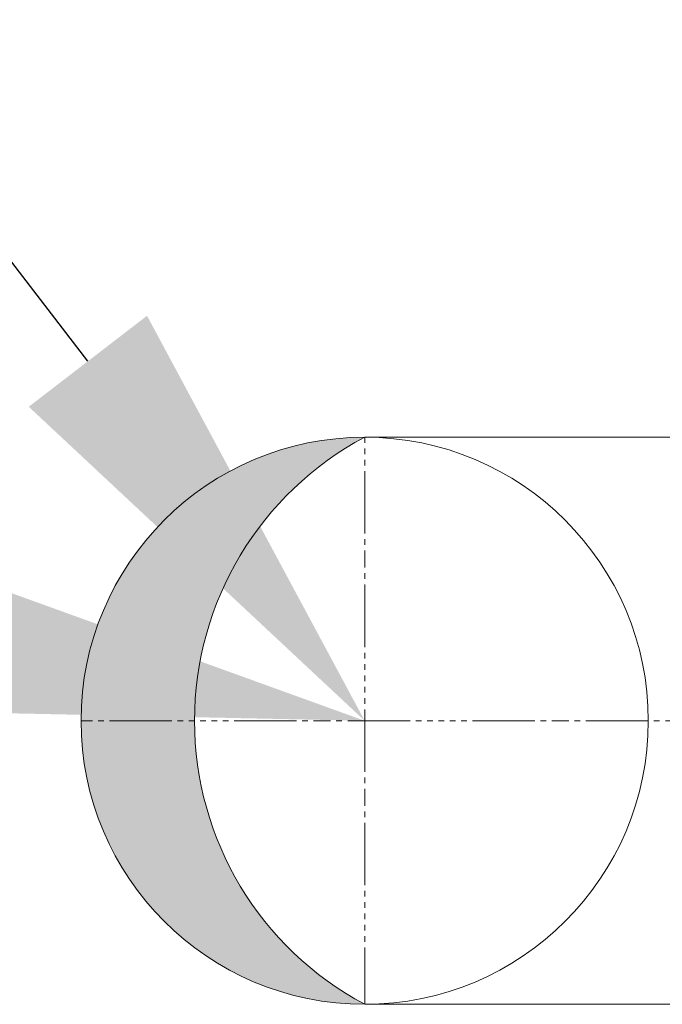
# Model space of a CAD drawing. Header units: centimetres. Extents: x 8435 to 34224, y 15581 to 23928.
# Tile 15 of 256: x 13987 to 13999, y 18211 to 18229. Entities that reach past the tile are written whole.
import ezdxf
from ezdxf import colors
from ezdxf.entities.mleader import LeaderData, LeaderLine
from ezdxf.math import Vec2, Vec3

# ---------------------------------------------------------------- set-up
doc = ezdxf.new("R2010")
doc.units = ezdxf.units.CM
doc.header["$LTSCALE"] = 0.2
doc.linetypes.add('DASHDOT', pattern=[1, 0.5, -0.25, 0, -0.25])
for name, color, linetype, lineweight in [('2DL_PRO_w', 42, 'Continuous', 15), ('_ET_OPIS', 7, 'Continuous', 20), ('CP_AXISAC', 7, 'DASHDOT', 9)]:
    doc.layers.add(name, color=color, linetype=linetype, lineweight=lineweight)
doc.styles.add('CP_ATTR', font='arial.ttf')
doc.styles.add('SIMPLEX', font='simplex.shx', dxfattribs={"height": 12})

# ---------------------------------------------------------------- blocks, each defined once
blk = doc.blocks.new('RoZplus')
blk.add_hatch(color=256).paths.add_polyline_path([(0, 0.5, -0.6), (0, -0.5, 1)])
at = {"linetype": 'Continuous'}
for centre, radius, start, end in [((0, 0), 0.5, 90, 270), ((0, 0), 0.5, 270, 90), ((-0.2667, 0), 0.5667, 298.0725, 61.9275)]:
    blk.add_arc(centre, radius, start, end, dxfattribs=at)
blk = doc.blocks.new('*U11')
at = {"layer": 'CP_AXISAC'}
for p, q in [((0, 0.5), (0, -0.5)), ((-0.5, 0), (0.5, 0))]:
    blk.add_line(p, q, dxfattribs=at)
blk.add_blockref('RoZplus', (0, 0))
at = {"style": 'CP_ATTR', "flags": 9}
for tag in ['NAME', 'PRODUCER', 'PRODUCT-TYPE', 'ARTICLE', 'FLOW', 'NUMBER', 'SYSTEM', 'FORM', 'SIZE', 'CHARACTER', 'ORDER-NO', 'GROUP', 'OTHER']:
    blk.add_attdef(tag, (0, 0), '', height=0.0001, dxfattribs=at)
blk = doc.blocks.new('*U44')
for p, q in [((0, -5), (0, 5)), ((0, 5), (0, 5)), ((0, 5), (15, 5)), ((0, -5), (0, -5)), ((0, -5), (15, -5))]:
    blk.add_line(p, q)
at = {"layer": 'CP_AXISAC'}
for p, q in [((15, 5), (15, -5)), ((0, 0), (20, 0))]:
    blk.add_line(p, q, dxfattribs=at)
at = {"xscale": 10, "yscale": 10}
blk.add_blockref('RoZplus', (15, 0), dxfattribs=at)
at = {"style": 'CP_ATTR', "flags": 9}
for tag in ['NAME', 'PRODUCER', 'PRODUCT-TYPE', 'ARTICLE', 'FLOW', 'NUMBER', 'SYSTEM', 'FORM', 'SIZE', 'CHARACTER', 'ORDER-NO', 'GROUP', 'OTHER']:
    blk.add_attdef(tag, (0, 0), '', height=0.0001, dxfattribs=at)

msp = doc.modelspace()

# ---------------------------------------------------------------- block references
at = {"layer": '2DL_PRO_w', "xscale": 10, "yscale": 10, "zscale": 50.9614312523, "rotation": 180}
msp.add_blockref('*U11', (13993.469, 18216.329), dxfattribs=at)
at = {"layer": '2DL_PRO_w', "yscale": -1, "zscale": 10, "rotation": 180}
msp.add_blockref('*U44', (14008.469, 18216.329), dxfattribs=at)

# ---------------------------------------------------------------- leaders
at = {"layer": '_ET_OPIS', "ltscale": 2}
ml = msp.add_multileader_mtext('Standard', dxfattribs=at)
ml.set_content('K1 ', color=256, style='SIMPLEX')
ml.set_leader_properties()
ml.build(insert=Vec2(0, 0))
ml.multileader.update_dxf_attribs({"dogleg_length": 2, "arrow_head_size": 8})
ctx = ml.context
ctx.base_point, ctx.char_height, ctx.arrow_head_size, ctx.landing_gap_size, ctx.plane_origin = Vec3(13957.676, 18244.768), 8, 8, 1, Vec3(14485.609, 18474.123)
notes = []
notes.append((ctx, [(0, (1, 1, 0), (13971.581, 18244.768), (-1, 0), 2, [(0, [(13993.469, 18216.329)], 0, [])])]))
ctx.mtext.insert, ctx.mtext.width, ctx.mtext.defined_height, ctx.mtext.flow_direction = Vec3(13958.676, 18248.768), 213.05204, 51.024, 5
ml = msp.add_multileader_mtext('Standard', dxfattribs=at)
ml.set_content('K3 ', color=256, style='SIMPLEX')
ml.set_leader_properties()
ml.build(insert=Vec2(0, 0))
ml.multileader.update_dxf_attribs({"dogleg_length": 2, "arrow_head_size": 8})
ctx = ml.context
ctx.base_point, ctx.char_height, ctx.arrow_head_size, ctx.landing_gap_size, ctx.plane_origin = Vec3(13943.447, 18222.411), 8, 8, 1, Vec3(14440.44, 18474.123)
notes.append((ctx, [(0, (1, 1, 0), (13960.781, 18222.411), (-1, 0), 2, [(0, [(13993.469, 18216.329)], 0, [])])]))
ctx.mtext.insert, ctx.mtext.width, ctx.mtext.defined_height, ctx.mtext.flow_direction = Vec3(13944.447, 18226.411), 213.05204, 51.024, 5
for ctx, leaders in notes:
    for number, flags, end, landing, length, lines in leaders:
        leader = LeaderData()
        leader.index, (leader.has_last_leader_line, leader.has_dogleg_vector, leader.attachment_direction) = number, flags
        leader.last_leader_point, leader.dogleg_vector, leader.dogleg_length = Vec3(end), Vec3(landing), length
        for number, points, colour, breaks in lines:
            line = LeaderLine()
            line.index, line.vertices, line.color, line.breaks = number, Vec3.list(points), colors.encode_raw_color(colour), breaks
            leader.lines.append(line)
        ctx.leaders.append(leader)

doc.saveas('drawing.dxf')
